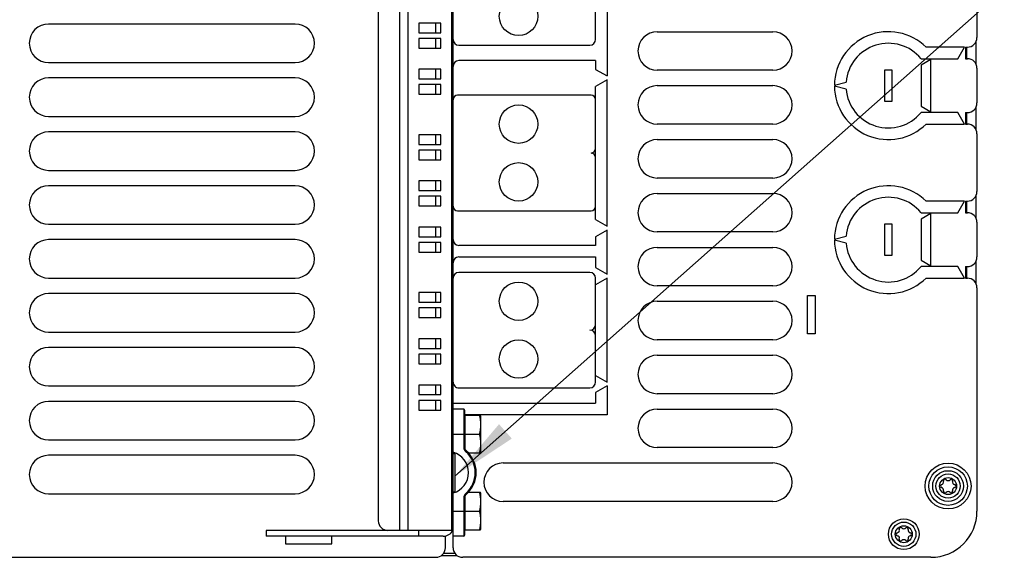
# Model space of a CAD drawing. Extents: x 0 to 594, y 0 to 420.
# Tile 33 of 101: x 221 to 272, y 322 to 350. Entities that reach past the tile are written whole.
import ezdxf

# ---------------------------------------------------------------- set-up
doc = ezdxf.new("R2010")
doc.units = 0
doc.header["$LTSCALE"] = 32.67
doc.layers.get('0').update_dxf_attribs({"linetype": 'CONTINUOUS'})

# ---------------------------------------------------------------- blocks, each defined once
blk = doc.blocks.new('EARTH_BL4', base_point=(270.49, 352.052))
at = {"color": 2, "linetype": 'CONTINUOUS'}
blk.add_line((243.576, 325.806), (283.103, 360.882), dxfattribs=at)
blk.add_solid([(245.862, 328.503), (243.576, 325.806), (246.526, 327.755)], dxfattribs=at)

msp = doc.modelspace()

# ---------------------------------------------------------------- linework, layer by layer
at = {"color": 7, "linetype": 'CONTINUOUS'}
for p, q in [((243.476, 322.988), (243.476, 382.088)), ((240.706, 322.988), (240.706, 381.188)), ((241.139, 322.988), (241.139, 381.188)), ((243.409, 322.988), (243.409, 381.188)), ((239.594, 380.688), (239.594, 323.488)), ((251.476, 357.988), (251.476, 346.588)), ((270.676, 351.588), (270.676, 348.588)), ((250.876, 348.488), (250.876, 350.888)), ((235.276, 349.288), (222.476, 349.288)), ((242.844, 349.338), (241.694, 349.338)), ((241.694, 349.338), (241.694, 348.838)), ((242.585, 348.838), (242.585, 349.338)), ((242.844, 348.838), (242.844, 349.338)), ((241.694, 348.838), (242.844, 348.838)), ((254.076, 348.888), (260.076, 348.888)), ((242.844, 348.538), (241.694, 348.538)), ((241.694, 348.538), (241.694, 348.038)), ((242.585, 348.038), (242.585, 348.538)), ((242.844, 348.038), (242.844, 348.538)), ((243.776, 348.188), (250.576, 348.188)), ((270.636, 347.173), (270.636, 348.403)), ((241.694, 348.038), (242.844, 348.038)), ((270.035, 348.088), (268.035, 348.088)), ((269.689, 347.488), (270.035, 348.088)), ((270.076, 348.088), (270.176, 348.088)), ((270.076, 348.088), (270.076, 347.488)), ((270.136, 348.088), (270.136, 347.488)), ((222.476, 347.288), (235.276, 347.288)), ((250.876, 347.388), (243.776, 347.388)), ((250.876, 347.388), (250.876, 346.934)), ((267.773, 347.488), (269.689, 347.488)), ((268.273, 347.448), (267.773, 347.159)), ((267.773, 347.159), (267.773, 345.017)), ((268.273, 344.728), (268.273, 347.448)), ((270.076, 347.488), (270.176, 347.488)), ((242.844, 346.938), (241.694, 346.938)), ((241.694, 346.938), (241.694, 346.438)), ((242.585, 346.438), (242.585, 346.938)), ((242.844, 346.438), (242.844, 346.938)), ((250.876, 346.934), (251.476, 346.588)), ((260.076, 346.888), (254.076, 346.888)), ((266.276, 346.888), (265.876, 346.888)), ((265.876, 346.888), (265.876, 345.288)), ((266.276, 345.288), (266.276, 346.888)), ((270.676, 346.988), (270.676, 345.188)), ((235.276, 346.488), (222.476, 346.488)), ((241.694, 346.438), (242.844, 346.438)), ((242.844, 346.138), (241.694, 346.138)), ((241.694, 346.138), (241.694, 345.638)), ((242.585, 345.638), (242.585, 346.138)), ((242.844, 345.638), (242.844, 346.138)), ((251.476, 346.388), (250.876, 346.042)), ((251.476, 338.788), (251.476, 346.388)), ((254.076, 346.088), (260.076, 346.088)), ((263.276, 346.108), (263.883, 346.271)), ((241.694, 345.638), (242.844, 345.638)), ((250.644, 345.588), (243.708, 345.588)), ((250.876, 339.134), (250.876, 346.042)), ((263.883, 345.905), (263.276, 346.068)), ((265.876, 345.288), (266.276, 345.288)), ((267.773, 345.017), (268.273, 344.728)), ((269.689, 344.688), (267.773, 344.688)), ((270.035, 344.088), (269.689, 344.688)), ((270.076, 344.688), (270.176, 344.688)), ((270.076, 344.688), (270.076, 344.088)), ((270.136, 344.688), (270.136, 344.088)), ((270.636, 343.773), (270.636, 345.003)), ((222.476, 344.488), (235.276, 344.488)), ((260.076, 344.088), (254.076, 344.088)), ((268.035, 344.088), (270.035, 344.088)), ((270.076, 344.088), (270.176, 344.088)), ((235.276, 343.688), (222.476, 343.688)), ((242.844, 343.538), (241.694, 343.538)), ((241.694, 343.538), (241.694, 343.038)), ((242.585, 343.038), (242.585, 343.538)), ((242.844, 343.038), (242.844, 343.538)), ((270.676, 343.588), (270.676, 340.588)), ((241.694, 343.038), (242.844, 343.038)), ((254.076, 343.288), (260.076, 343.288)), ((242.844, 342.738), (241.694, 342.738)), ((241.694, 342.738), (241.694, 342.238)), ((242.585, 342.238), (242.585, 342.738)), ((242.844, 342.238), (242.844, 342.738)), ((241.694, 342.238), (242.844, 342.238)), ((222.476, 341.688), (235.276, 341.688)), ((242.844, 341.138), (241.694, 341.138)), ((241.694, 341.138), (241.694, 340.638)), ((242.585, 340.638), (242.585, 341.138)), ((242.844, 340.638), (242.844, 341.138)), ((260.076, 341.288), (254.076, 341.288)), ((235.276, 340.888), (222.476, 340.888)), ((241.694, 340.638), (242.844, 340.638)), ((254.076, 340.488), (260.076, 340.488)), ((242.844, 340.338), (241.694, 340.338)), ((241.694, 340.338), (241.694, 339.838)), ((242.585, 339.838), (242.585, 340.338)), ((242.844, 339.838), (242.844, 340.338)), ((270.035, 340.088), (268.035, 340.088)), ((269.689, 339.488), (270.035, 340.088)), ((270.076, 340.088), (270.176, 340.088)), ((270.076, 340.088), (270.076, 339.488)), ((270.136, 340.088), (270.136, 339.488)), ((270.636, 339.173), (270.636, 340.403)), ((241.694, 339.838), (242.844, 339.838)), ((243.708, 339.588), (250.644, 339.588)), ((267.773, 339.488), (269.689, 339.488)), ((268.273, 339.448), (267.773, 339.159)), ((268.273, 336.728), (268.273, 339.448)), ((270.076, 339.488), (270.176, 339.488)), ((250.876, 339.134), (251.476, 338.788)), ((267.773, 339.159), (267.773, 337.017)), ((270.676, 338.988), (270.676, 337.188)), ((222.476, 338.888), (235.276, 338.888)), ((242.844, 338.738), (241.694, 338.738)), ((241.694, 338.738), (241.694, 338.238)), ((242.585, 338.238), (242.585, 338.738)), ((242.844, 338.238), (242.844, 338.738)), ((251.476, 338.588), (250.876, 338.242)), ((251.476, 336.288), (251.476, 338.588)), ((260.076, 338.488), (254.076, 338.488)), ((266.276, 338.888), (265.876, 338.888)), ((265.876, 338.888), (265.876, 337.288)), ((266.276, 337.288), (266.276, 338.888)), ((235.276, 338.088), (222.476, 338.088)), ((241.694, 338.238), (242.844, 338.238)), ((242.844, 337.938), (241.694, 337.938)), ((241.694, 337.938), (241.694, 337.438)), ((242.585, 337.438), (242.585, 337.938)), ((242.844, 337.438), (242.844, 337.938)), ((250.876, 338.242), (250.876, 337.788)), ((263.276, 338.108), (263.883, 338.271)), ((263.883, 337.905), (263.276, 338.068)), ((241.694, 337.438), (242.844, 337.438)), ((250.876, 337.788), (243.776, 337.788)), ((254.076, 337.688), (260.076, 337.688)), ((243.776, 337.188), (250.876, 337.188)), ((250.876, 337.188), (250.876, 336.634)), ((265.876, 337.288), (266.276, 337.288)), ((267.773, 337.017), (268.273, 336.728)), ((270.636, 335.773), (270.636, 337.003)), ((250.576, 336.388), (243.776, 336.388)), ((250.876, 336.634), (251.476, 336.288)), ((269.689, 336.688), (267.773, 336.688)), ((270.035, 336.088), (269.689, 336.688)), ((270.076, 336.688), (270.176, 336.688)), ((270.076, 336.688), (270.076, 336.088)), ((270.136, 336.688), (270.136, 336.088)), ((222.476, 336.088), (235.276, 336.088)), ((250.876, 330.69), (250.876, 336.088)), ((251.476, 336.088), (250.876, 335.742)), ((251.476, 330.688), (251.476, 336.088)), ((268.035, 336.088), (270.035, 336.088)), ((270.076, 336.088), (270.176, 336.088)), ((260.076, 335.688), (254.076, 335.688)), ((270.676, 335.588), (270.676, 323.988)), ((235.276, 335.288), (222.476, 335.288)), ((242.844, 335.338), (241.694, 335.338)), ((241.694, 335.338), (241.694, 334.838)), ((241.694, 334.838), (242.844, 334.838)), ((242.585, 334.838), (242.585, 335.338)), ((242.844, 334.838), (242.844, 335.338)), ((254.076, 334.888), (260.076, 334.888)), ((261.876, 335.188), (262.276, 335.188)), ((261.876, 333.188), (261.876, 335.188)), ((262.276, 335.188), (262.276, 333.188)), ((242.844, 334.538), (241.694, 334.538)), ((241.694, 334.538), (241.694, 334.038)), ((242.585, 334.038), (242.585, 334.538)), ((242.844, 334.038), (242.844, 334.538)), ((241.694, 334.038), (242.844, 334.038)), ((222.476, 333.288), (235.276, 333.288)), ((242.844, 332.938), (241.694, 332.938)), ((241.694, 332.938), (241.694, 332.438)), ((242.585, 332.438), (242.585, 332.938)), ((242.844, 332.438), (242.844, 332.938)), ((260.076, 332.888), (254.076, 332.888)), ((262.276, 333.188), (261.876, 333.188)), ((235.276, 332.488), (222.476, 332.488)), ((241.694, 332.438), (242.844, 332.438)), ((242.844, 332.138), (241.694, 332.138)), ((241.694, 332.138), (241.694, 331.638)), ((242.585, 331.638), (242.585, 332.138)), ((242.844, 331.638), (242.844, 332.138)), ((254.076, 332.088), (260.076, 332.088)), ((241.694, 331.638), (242.844, 331.638)), ((250.876, 331.034), (251.476, 330.688)), ((222.476, 330.488), (235.276, 330.488)), ((242.844, 330.538), (241.694, 330.538)), ((241.694, 330.538), (241.694, 330.038)), ((242.585, 330.038), (242.585, 330.538)), ((242.844, 330.038), (242.844, 330.538)), ((243.776, 330.388), (250.576, 330.39)), ((251.476, 330.488), (250.876, 330.142)), ((251.476, 330.488), (251.476, 328.988)), ((241.694, 330.038), (242.844, 330.038)), ((242.844, 329.738), (241.694, 329.738)), ((241.694, 329.738), (241.694, 329.238)), ((242.585, 329.238), (242.585, 329.738)), ((242.844, 329.238), (242.844, 329.738)), ((250.876, 330.142), (250.876, 329.588)), ((260.076, 330.088), (254.076, 330.088)), ((235.276, 329.688), (222.476, 329.688)), ((241.694, 329.238), (242.844, 329.238)), ((243.476, 329.588), (250.876, 329.588)), ((244.026, 329.288), (243.476, 329.288)), ((244.026, 329.288), (244.026, 327.329)), ((244.076, 329.238), (244.076, 327.329)), ((254.076, 329.288), (260.076, 329.288)), ((251.476, 328.988), (244.076, 328.988)), ((244.106, 328.876), (244.076, 328.856)), ((244.106, 328.966), (244.895, 328.966)), ((244.106, 327.198), (244.106, 328.966)), ((244.276, 328.988), (244.276, 328.966)), ((244.846, 328.966), (244.849, 328.95)), ((244.849, 328.95), (244.853, 328.933)), ((244.853, 328.933), (244.856, 328.917)), ((244.856, 328.917), (244.859, 328.901)), ((244.859, 328.901), (244.862, 328.885)), ((244.862, 328.885), (244.865, 328.869)), ((244.865, 328.869), (244.867, 328.853)), ((244.867, 328.853), (244.869, 328.841)), ((244.872, 328.825), (244.874, 328.813)), ((244.874, 328.813), (244.876, 328.802)), ((244.876, 328.802), (244.877, 328.79)), ((244.877, 328.79), (244.879, 328.778)), ((244.879, 328.778), (244.881, 328.766)), ((244.881, 328.766), (244.882, 328.755)), ((244.882, 328.755), (244.884, 328.743)), ((244.884, 328.743), (244.885, 328.731)), ((244.885, 328.731), (244.887, 328.72)), ((244.887, 328.72), (244.888, 328.708)), ((244.888, 328.708), (244.889, 328.696)), ((244.889, 328.696), (244.89, 328.684)), ((244.906, 328.936), (244.895, 328.966)), ((244.906, 328.936), (244.906, 327.041)), ((244.881, 328.192), (244.88, 328.18)), ((244.883, 328.203), (244.881, 328.192)), ((244.884, 328.215), (244.883, 328.203)), ((244.886, 328.227), (244.884, 328.215)), ((244.887, 328.238), (244.886, 328.227)), ((244.888, 328.25), (244.887, 328.238)), ((244.89, 328.262), (244.888, 328.25)), ((244.89, 328.684), (244.892, 328.673)), ((244.891, 328.274), (244.89, 328.262)), ((244.892, 328.281), (244.891, 328.274)), ((244.892, 328.673), (244.893, 328.661)), ((244.893, 328.293), (244.892, 328.281)), ((244.893, 328.661), (244.894, 328.649)), ((244.894, 328.305), (244.893, 328.293)), ((244.894, 328.649), (244.895, 328.638)), ((244.895, 328.316), (244.894, 328.305)), ((244.895, 328.638), (244.895, 328.626)), ((244.895, 328.626), (244.896, 328.614)), ((244.896, 328.34), (244.895, 328.328)), ((244.895, 328.328), (244.895, 328.316)), ((244.896, 328.614), (244.897, 328.602)), ((244.897, 328.352), (244.896, 328.34)), ((244.897, 328.602), (244.898, 328.591)), ((244.898, 328.363), (244.897, 328.352)), ((244.898, 328.591), (244.898, 328.579)), ((244.898, 328.579), (244.899, 328.567)), ((244.899, 328.387), (244.898, 328.375)), ((244.898, 328.375), (244.898, 328.363)), ((244.899, 328.567), (244.899, 328.555)), ((244.9, 328.41), (244.899, 328.399)), ((244.899, 328.399), (244.899, 328.387)), ((244.9, 328.54), (244.9, 328.528)), ((244.9, 328.528), (244.9, 328.516)), ((244.9, 328.516), (244.901, 328.504)), ((244.901, 328.446), (244.9, 328.434)), ((244.9, 328.434), (244.9, 328.422)), ((244.9, 328.422), (244.9, 328.41)), ((244.901, 328.504), (244.901, 328.493)), ((244.901, 328.493), (244.901, 328.481)), ((244.901, 328.481), (244.901, 328.469)), ((244.901, 328.469), (244.901, 328.457)), ((244.901, 328.457), (244.901, 328.446)), ((222.476, 327.688), (235.276, 327.688)), ((243.476, 327.988), (244.076, 327.988)), ((244.106, 327.988), (244.846, 327.988)), ((244.848, 328), (244.846, 327.988)), ((244.846, 327.988), (244.849, 327.972)), ((244.852, 328.017), (244.848, 328)), ((244.849, 327.972), (244.853, 327.955)), ((244.855, 328.033), (244.852, 328.017)), ((244.853, 327.955), (244.856, 327.939)), ((244.858, 328.049), (244.855, 328.033)), ((244.856, 327.939), (244.859, 327.923)), ((244.861, 328.065), (244.858, 328.049)), ((244.859, 327.923), (244.862, 327.907)), ((244.864, 328.081), (244.861, 328.065)), ((244.862, 327.907), (244.865, 327.891)), ((244.867, 328.097), (244.864, 328.081)), ((244.865, 327.891), (244.867, 327.875)), ((244.869, 328.109), (244.867, 328.097)), ((244.867, 327.875), (244.869, 327.863)), ((244.871, 328.121), (244.869, 328.109)), ((244.869, 327.863), (244.871, 327.851)), ((244.873, 328.133), (244.871, 328.121)), ((244.871, 327.851), (244.873, 327.839)), ((244.874, 328.145), (244.873, 328.133)), ((244.873, 327.839), (244.874, 327.832)), ((244.876, 328.156), (244.874, 328.145)), ((244.874, 327.832), (244.876, 327.82)), ((244.878, 328.168), (244.876, 328.156)), ((244.876, 327.82), (244.878, 327.808)), ((244.88, 328.18), (244.878, 328.168)), ((244.878, 327.808), (244.88, 327.796)), ((244.88, 327.796), (244.881, 327.785)), ((244.881, 327.785), (244.883, 327.773)), ((244.883, 327.773), (244.884, 327.761)), ((244.884, 327.761), (244.886, 327.749)), ((244.886, 327.749), (244.887, 327.738)), ((244.887, 327.738), (244.888, 327.73)), ((244.888, 327.73), (244.889, 327.718)), ((244.889, 327.718), (244.89, 327.706)), ((244.89, 327.706), (244.892, 327.695)), ((244.892, 327.695), (244.893, 327.683)), ((244.893, 327.683), (244.894, 327.671)), ((244.076, 327.329), (244.026, 327.329)), ((244.874, 327.163), (244.872, 327.151)), ((244.876, 327.174), (244.874, 327.163)), ((244.877, 327.186), (244.876, 327.174)), ((244.879, 327.198), (244.877, 327.186)), ((244.881, 327.21), (244.879, 327.198)), ((244.882, 327.221), (244.881, 327.21)), ((244.884, 327.233), (244.882, 327.221)), ((244.885, 327.245), (244.884, 327.233)), ((244.887, 327.257), (244.885, 327.245)), ((244.888, 327.268), (244.887, 327.257)), ((244.889, 327.28), (244.888, 327.268)), ((244.89, 327.292), (244.889, 327.28)), ((244.892, 327.303), (244.89, 327.292)), ((244.893, 327.315), (244.892, 327.303)), ((244.894, 327.327), (244.893, 327.315)), ((244.894, 327.671), (244.895, 327.66)), ((244.895, 327.338), (244.894, 327.327)), ((244.895, 327.66), (244.895, 327.648)), ((244.895, 327.648), (244.896, 327.636)), ((244.896, 327.362), (244.895, 327.35)), ((244.895, 327.35), (244.895, 327.338)), ((244.896, 327.636), (244.897, 327.624)), ((244.897, 327.374), (244.896, 327.362)), ((244.897, 327.624), (244.898, 327.613)), ((244.898, 327.385), (244.897, 327.374)), ((244.898, 327.613), (244.898, 327.601)), ((244.898, 327.601), (244.899, 327.589)), ((244.899, 327.409), (244.898, 327.397)), ((244.898, 327.397), (244.898, 327.385)), ((244.899, 327.589), (244.899, 327.577)), ((244.9, 327.432), (244.899, 327.421)), ((244.899, 327.421), (244.899, 327.409)), ((244.9, 327.562), (244.9, 327.55)), ((244.9, 327.55), (244.9, 327.538)), ((244.9, 327.538), (244.901, 327.526)), ((244.901, 327.468), (244.9, 327.456)), ((244.9, 327.456), (244.9, 327.444)), ((244.9, 327.444), (244.9, 327.432)), ((244.901, 327.526), (244.901, 327.515)), ((244.901, 327.515), (244.901, 327.503)), ((244.901, 327.503), (244.901, 327.491)), ((244.901, 327.491), (244.901, 327.479)), ((244.901, 327.479), (244.901, 327.468)), ((260.076, 327.288), (254.076, 327.288)), ((235.276, 326.888), (222.476, 326.888)), ((243.476, 326.988), (243.576, 326.988)), ((243.576, 326.988), (243.576, 324.988)), ((243.583, 324.966), (243.583, 327.01)), ((244.176, 327.105), (244.143, 327.068)), ((244.272, 327.01), (244.895, 327.01)), ((244.276, 327.01), (244.276, 327.006)), ((244.853, 327.047), (244.85, 327.031)), ((244.856, 327.063), (244.853, 327.047)), ((244.86, 327.079), (244.856, 327.063)), ((244.862, 327.095), (244.86, 327.079)), ((244.865, 327.111), (244.862, 327.095)), ((244.868, 327.127), (244.865, 327.111)), ((244.87, 327.139), (244.868, 327.127)), ((244.872, 327.151), (244.87, 327.139)), ((244.895, 327.01), (244.906, 327.041)), ((246.076, 326.488), (260.076, 326.488)), ((222.476, 324.888), (235.276, 324.888)), ((243.476, 324.988), (243.576, 324.988)), ((244.076, 324.647), (244.026, 324.647)), ((244.026, 324.647), (244.026, 322.688)), ((244.076, 324.647), (244.076, 322.738)), ((244.106, 323.01), (244.106, 324.778)), ((244.176, 324.871), (244.143, 324.909)), ((244.272, 324.966), (244.895, 324.966)), ((244.276, 324.97), (244.276, 324.966)), ((244.846, 324.966), (244.849, 324.95)), ((244.849, 324.95), (244.853, 324.933)), ((244.853, 324.933), (244.856, 324.917)), ((244.856, 324.917), (244.859, 324.901)), ((244.859, 324.901), (244.862, 324.885)), ((244.862, 324.885), (244.865, 324.869)), ((244.865, 324.869), (244.867, 324.853)), ((244.867, 324.853), (244.869, 324.841)), ((244.869, 324.841), (244.871, 324.829)), ((244.871, 324.829), (244.873, 324.817)), ((244.873, 324.817), (244.875, 324.806)), ((244.875, 324.806), (244.877, 324.794)), ((244.877, 324.794), (244.878, 324.782)), ((244.881, 324.766), (244.882, 324.755)), ((244.882, 324.755), (244.884, 324.743)), ((244.884, 324.743), (244.885, 324.731)), ((244.885, 324.731), (244.887, 324.72)), ((244.887, 324.72), (244.888, 324.708)), ((244.888, 324.708), (244.889, 324.696)), ((244.889, 324.696), (244.89, 324.684)), ((244.89, 324.684), (244.892, 324.673)), ((244.892, 324.673), (244.893, 324.661)), ((244.893, 324.661), (244.894, 324.649)), ((244.894, 324.649), (244.895, 324.638)), ((244.906, 324.936), (244.895, 324.966)), ((244.895, 324.638), (244.895, 324.626)), ((244.895, 324.626), (244.896, 324.614)), ((244.896, 324.614), (244.897, 324.602)), ((244.906, 324.936), (244.906, 323.041)), ((244.868, 324.105), (244.865, 324.089)), ((244.87, 324.117), (244.868, 324.105)), ((244.872, 324.129), (244.87, 324.117)), ((244.874, 324.141), (244.872, 324.129)), ((244.876, 324.152), (244.874, 324.141)), ((244.877, 324.164), (244.876, 324.152)), ((244.879, 324.176), (244.877, 324.164)), ((244.881, 324.188), (244.879, 324.176)), ((244.882, 324.199), (244.881, 324.188)), ((244.884, 324.211), (244.882, 324.199)), ((244.885, 324.223), (244.884, 324.211)), ((244.887, 324.235), (244.885, 324.223)), ((244.888, 324.246), (244.887, 324.235)), ((244.889, 324.258), (244.888, 324.246)), ((244.89, 324.27), (244.889, 324.258)), ((244.892, 324.281), (244.89, 324.27)), ((244.893, 324.293), (244.892, 324.281)), ((244.894, 324.305), (244.893, 324.293)), ((244.896, 324.332), (244.895, 324.32)), ((244.897, 324.344), (244.896, 324.332)), ((244.897, 324.602), (244.898, 324.591)), ((244.898, 324.367), (244.897, 324.356)), ((244.897, 324.356), (244.897, 324.344)), ((244.898, 324.591), (244.898, 324.579)), ((244.898, 324.579), (244.899, 324.567)), ((244.899, 324.379), (244.898, 324.367)), ((244.899, 324.567), (244.899, 324.555)), ((244.899, 324.555), (244.9, 324.544)), ((244.9, 324.403), (244.899, 324.391)), ((244.899, 324.391), (244.899, 324.379)), ((244.9, 324.544), (244.9, 324.532)), ((244.9, 324.532), (244.9, 324.52)), ((244.9, 324.52), (244.901, 324.508)), ((244.901, 324.45), (244.9, 324.438)), ((244.9, 324.438), (244.9, 324.426)), ((244.9, 324.426), (244.9, 324.414)), ((244.9, 324.414), (244.9, 324.403)), ((244.901, 324.508), (244.901, 324.497)), ((244.901, 324.497), (244.901, 324.485)), ((244.901, 324.485), (244.901, 324.473)), ((244.901, 324.473), (244.901, 324.461)), ((244.901, 324.461), (244.901, 324.45)), ((260.076, 324.488), (246.076, 324.488)), ((243.476, 323.988), (244.076, 323.988)), ((244.106, 323.988), (244.846, 323.988)), ((244.849, 324.004), (244.846, 323.988)), ((244.846, 323.988), (244.849, 323.972)), ((244.853, 324.021), (244.849, 324.004)), ((244.849, 323.972), (244.853, 323.955)), ((244.853, 323.955), (244.856, 323.939)), ((244.86, 324.057), (244.856, 324.041)), ((244.856, 323.939), (244.859, 323.923)), ((244.859, 323.923), (244.862, 323.907)), ((244.862, 324.073), (244.86, 324.057)), ((244.865, 324.089), (244.862, 324.073)), ((244.862, 323.907), (244.865, 323.891)), ((244.865, 323.891), (244.867, 323.875)), ((244.867, 323.875), (244.869, 323.863)), ((244.869, 323.863), (244.871, 323.851)), ((244.871, 323.851), (244.873, 323.839)), ((244.873, 323.839), (244.875, 323.828)), ((244.875, 323.828), (244.877, 323.816)), ((244.877, 323.816), (244.878, 323.804)), ((244.878, 323.804), (244.88, 323.792)), ((244.88, 323.792), (244.882, 323.781)), ((244.882, 323.781), (244.883, 323.769)), ((244.883, 323.769), (244.885, 323.757)), ((244.885, 323.757), (244.886, 323.745)), ((244.888, 323.73), (244.889, 323.718)), ((244.889, 323.718), (244.89, 323.706)), ((244.89, 323.706), (244.892, 323.695)), ((244.892, 323.695), (244.893, 323.683)), ((244.893, 323.683), (244.894, 323.671)), ((244.894, 323.671), (244.895, 323.66)), ((244.895, 323.66), (244.895, 323.648)), ((244.895, 323.648), (244.896, 323.636)), ((244.896, 323.636), (244.897, 323.624)), ((244.897, 323.624), (244.898, 323.613)), ((244.898, 323.613), (244.898, 323.601)), ((244.898, 323.601), (244.899, 323.589)), ((244.899, 323.589), (244.899, 323.577)), ((244.106, 323.1), (244.076, 323.12)), ((244.859, 323.075), (244.856, 323.063)), ((244.862, 323.091), (244.859, 323.075)), ((244.865, 323.107), (244.862, 323.091)), ((244.867, 323.123), (244.865, 323.107)), ((244.869, 323.135), (244.867, 323.123)), ((244.871, 323.147), (244.869, 323.135)), ((244.873, 323.159), (244.871, 323.147)), ((244.875, 323.17), (244.873, 323.159)), ((244.877, 323.182), (244.875, 323.17)), ((244.878, 323.194), (244.877, 323.182)), ((244.88, 323.206), (244.878, 323.194)), ((244.882, 323.217), (244.88, 323.206)), ((244.883, 323.229), (244.882, 323.217)), ((244.885, 323.241), (244.883, 323.229)), ((244.886, 323.253), (244.885, 323.241)), ((244.887, 323.264), (244.886, 323.253)), ((244.889, 323.276), (244.887, 323.264)), ((244.89, 323.288), (244.889, 323.276)), ((244.891, 323.299), (244.89, 323.288)), ((244.892, 323.311), (244.891, 323.299)), ((244.893, 323.323), (244.892, 323.311)), ((244.894, 323.335), (244.893, 323.323)), ((244.896, 323.362), (244.895, 323.35)), ((244.897, 323.374), (244.896, 323.362)), ((244.898, 323.385), (244.897, 323.374)), ((244.899, 323.409), (244.898, 323.397)), ((244.898, 323.397), (244.898, 323.385)), ((244.899, 323.577), (244.9, 323.566)), ((244.9, 323.432), (244.899, 323.421)), ((244.899, 323.421), (244.899, 323.409)), ((244.9, 323.55), (244.9, 323.538)), ((244.9, 323.538), (244.901, 323.526)), ((244.901, 323.468), (244.9, 323.456)), ((244.9, 323.456), (244.9, 323.444)), ((244.9, 323.444), (244.9, 323.432)), ((244.901, 323.526), (244.901, 323.515)), ((244.901, 323.515), (244.901, 323.503)), ((244.901, 323.503), (244.901, 323.491)), ((244.901, 323.491), (244.901, 323.479)), ((244.901, 323.479), (244.901, 323.468)), ((243.477, 322.988), (233.779, 322.988)), ((233.779, 322.988), (233.779, 322.688)), ((242.957, 322.688), (233.779, 322.688)), ((234.776, 322.688), (234.776, 322.288)), ((237.176, 322.288), (237.176, 322.688)), ((241.676, 322.988), (241.676, 322.688)), ((243.076, 322.088), (243.076, 322.7)), ((243.476, 322.088), (243.476, 322.987)), ((244.026, 322.688), (243.476, 322.688)), ((244.106, 323.01), (244.895, 323.01)), ((244.853, 323.047), (244.85, 323.031)), ((244.856, 323.063), (244.853, 323.047)), ((244.895, 323.01), (244.906, 323.041)), ((234.776, 322.288), (237.176, 322.288)), ((204.276, 321.588), (242.576, 321.588)), ((242.876, 321.688), (243.677, 321.688)), ((243.576, 321.788), (242.976, 321.788)), ((268.276, 321.588), (243.976, 321.588))]:
    msp.add_line(p, q, dxfattribs=at)
for points in [[(244.869, 328.841), (244.871, 328.829), (244.872, 328.825)], [(244.899, 328.555), (244.9, 328.544), (244.9, 328.54)], [(244.026, 327.329), (244.026, 327.321), (244.026, 327.313), (244.027, 327.305), (244.027, 327.297), (244.028, 327.289), (244.029, 327.281), (244.03, 327.273), (244.032, 327.265), (244.033, 327.258), (244.035, 327.25), (244.037, 327.242), (244.039, 327.234), (244.041, 327.227), (244.043, 327.219), (244.046, 327.212), (244.049, 327.204), (244.052, 327.197), (244.055, 327.189), (244.058, 327.182), (244.061, 327.175), (244.065, 327.168), (244.069, 327.161), (244.073, 327.154), (244.077, 327.147), (244.081, 327.14), (244.085, 327.133), (244.09, 327.127), (244.094, 327.12), (244.099, 327.114), (244.104, 327.108), (244.109, 327.102), (244.114, 327.096), (244.12, 327.09), (244.125, 327.084), (244.131, 327.078), (244.137, 327.073), (244.143, 327.068)], [(244.176, 327.105), (244.171, 327.109), (244.166, 327.114), (244.161, 327.119), (244.156, 327.125), (244.151, 327.13), (244.146, 327.136), (244.141, 327.141), (244.137, 327.147), (244.133, 327.153), (244.128, 327.159), (244.124, 327.165), (244.121, 327.171), (244.117, 327.177), (244.113, 327.183), (244.11, 327.19), (244.107, 327.196), (244.103, 327.203), (244.101, 327.209), (244.098, 327.216), (244.095, 327.223), (244.093, 327.23), (244.09, 327.237), (244.088, 327.243), (244.086, 327.25), (244.084, 327.257), (244.083, 327.265), (244.081, 327.272), (244.08, 327.279), (244.079, 327.286), (244.078, 327.293), (244.077, 327.3), (244.077, 327.308), (244.076, 327.315), (244.076, 327.322), (244.076, 327.329)], [(244.899, 327.577), (244.9, 327.566), (244.9, 327.562)], [(244.85, 327.031), (244.847, 327.014), (244.846, 327.01)], [(244.143, 324.909), (244.137, 324.903), (244.131, 324.898), (244.125, 324.892), (244.12, 324.886), (244.114, 324.88), (244.109, 324.874), (244.104, 324.868), (244.099, 324.862), (244.094, 324.856), (244.09, 324.849), (244.085, 324.843), (244.081, 324.836), (244.077, 324.829), (244.073, 324.822), (244.069, 324.815), (244.065, 324.808), (244.061, 324.801), (244.058, 324.794), (244.055, 324.787), (244.052, 324.779), (244.049, 324.772), (244.046, 324.765), (244.043, 324.757), (244.041, 324.749), (244.039, 324.742), (244.037, 324.734), (244.035, 324.726), (244.033, 324.719), (244.032, 324.711), (244.03, 324.703), (244.029, 324.695), (244.028, 324.687), (244.027, 324.679), (244.027, 324.671), (244.026, 324.663), (244.026, 324.655), (244.026, 324.647)], [(244.076, 324.647), (244.076, 324.654), (244.076, 324.661), (244.077, 324.669), (244.077, 324.676), (244.078, 324.683), (244.079, 324.69), (244.08, 324.697), (244.081, 324.704), (244.083, 324.712), (244.084, 324.719), (244.086, 324.726), (244.088, 324.733), (244.09, 324.74), (244.093, 324.746), (244.095, 324.753), (244.098, 324.76), (244.101, 324.767), (244.103, 324.773), (244.107, 324.78), (244.11, 324.786), (244.113, 324.793), (244.117, 324.799), (244.121, 324.805), (244.124, 324.811), (244.129, 324.817), (244.133, 324.823), (244.137, 324.829), (244.141, 324.835), (244.146, 324.841), (244.151, 324.846), (244.156, 324.851), (244.161, 324.857), (244.166, 324.862), (244.171, 324.867), (244.176, 324.871)], [(244.878, 324.782), (244.88, 324.77), (244.881, 324.766)], [(244.895, 324.32), (244.894, 324.309), (244.894, 324.305)], [(244.856, 324.041), (244.853, 324.025), (244.853, 324.021)], [(244.886, 323.745), (244.887, 323.734), (244.888, 323.73)], [(244.895, 323.35), (244.895, 323.338), (244.894, 323.335)], [(244.9, 323.566), (244.9, 323.554), (244.9, 323.55)], [(244.85, 323.031), (244.847, 323.014), (244.846, 323.01)]]:
    msp.add_lwpolyline(points, dxfattribs=at)
for centre, radius in [((246.876, 349.688), 1), ((246.876, 344.088), 1), ((246.876, 341.088), 1), ((246.876, 334.888), 1), ((246.876, 331.888), 1), ((269.176, 325.288), 1.19), ((269.176, 325.288), 1), ((269.176, 325.288), 0.8), ((269.176, 325.288), 0.63), ((269.176, 325.288), 0.44), ((266.876, 322.788), 0.8), ((266.876, 322.788), 0.63), ((266.876, 322.788), 0.44)]:
    msp.add_circle(centre, radius, dxfattribs=at)
for centre, radius, start, end in [((222.476, 348.288), 1, 90, 270), ((235.276, 348.288), 1, 270, 90), ((254.076, 347.888), 1, 90, 270), ((260.076, 347.888), 1, 270, 90), ((266.076, 346.088), 2.8, 45.5847, 179.5907), ((243.776, 348.488), 0.3, 180, 270), ((250.576, 348.488), 0.3, 270, 360), ((266.076, 346.088), 2.2, 39.5212, 175.234), ((270.176, 348.588), 0.5, 270, 360), ((243.776, 347.088), 0.3, 90, 180), ((270.176, 346.988), 0.5, 0, 90), ((222.476, 345.488), 1, 90, 270), ((235.276, 345.488), 1, 270, 90), ((254.076, 345.088), 1, 90, 270), ((260.076, 345.088), 1, 270, 90), ((243.708, 345.356), 0.232, 90, 180), ((250.644, 345.356), 0.232, 0, 90), ((266.076, 346.088), 2.8, 180.4093, 314.4153), ((266.076, 346.088), 2.2, 184.766, 320.4788), ((270.176, 345.188), 0.5, 270, 360), ((270.176, 343.588), 0.5, 0, 90), ((222.476, 342.688), 1, 90, 270), ((235.276, 342.688), 1, 270, 90), ((254.076, 342.288), 1, 90, 270), ((260.076, 342.288), 1, 270, 90), ((250.644, 342.82), 0.232, 270, 360), ((250.644, 342.356), 0.232, 0, 90), ((222.476, 339.888), 1, 90, 270), ((235.276, 339.888), 1, 270, 90), ((254.076, 339.488), 1, 90, 270), ((260.076, 339.488), 1, 270, 90), ((266.076, 338.088), 2.8, 45.5847, 179.5907), ((270.176, 340.588), 0.5, 270, 360), ((266.076, 338.088), 2.2, 39.5212, 175.234), ((243.708, 339.82), 0.232, 180, 270), ((250.644, 339.82), 0.232, 270, 360), ((270.176, 338.988), 0.5, 0, 90), ((222.476, 337.088), 1, 90, 270), ((235.276, 337.088), 1, 270, 90), ((243.776, 338.088), 0.3, 180, 270), ((266.076, 338.088), 2.8, 180.4093, 314.4153), ((266.076, 338.088), 2.2, 184.766, 320.4788), ((254.076, 336.688), 1, 90, 270), ((260.076, 336.688), 1, 270, 90), ((243.776, 336.888), 0.3, 90, 180), ((270.176, 337.188), 0.5, 270, 360), ((243.776, 336.088), 0.3, 90, 180), ((250.576, 336.088), 0.3, 0, 90), ((270.176, 335.588), 0.5, 0, 90), ((222.476, 334.288), 1, 90, 270), ((235.276, 334.288), 1, 270, 90), ((254.076, 333.888), 1, 90, 270), ((260.076, 333.888), 1, 270, 90), ((250.576, 333.688), 0.3, 270, 360), ((250.576, 333.088), 0.3, 0, 90), ((222.476, 331.488), 1, 90, 270), ((235.276, 331.488), 1, 270, 90), ((254.076, 331.088), 1, 90, 270), ((260.076, 331.088), 1, 270, 90), ((243.776, 330.688), 0.3, 180, 270.0147), ((250.576, 330.69), 0.3, 270.0147, 360), ((222.476, 328.688), 1, 90, 270), ((235.276, 328.688), 1, 270, 90), ((244.026, 329.238), 0.05, 0, 90), ((254.076, 328.288), 1, 90, 270), ((260.076, 328.288), 1, 270, 90), ((222.476, 325.888), 1, 90, 270), ((235.276, 325.888), 1, 270, 90), ((243.176, 325.988), 1.1, 285.8266, 74.1734), ((243.176, 325.988), 1.449, 311.8454, 48.1546), ((243.176, 325.988), 1.499, 311.8454, 48.1546), ((246.076, 325.488), 1, 90, 270), ((260.076, 325.488), 1, 270, 90), ((269.018, 325.562), 0.079, 43.6336, 196.3664), ((269.334, 325.562), 0.079, 343.6336, 136.3664), ((268.86, 325.288), 0.079, 103.6336, 256.3664), ((268.808, 325.5), 0.139, 283.6336, 16.3664), ((268.808, 325.076), 0.139, 343.6336, 76.3664), ((269.176, 325.712), 0.139, 223.6336, 316.3664), ((269.543, 325.5), 0.139, 163.6336, 256.3664), ((269.543, 325.076), 0.139, 103.6336, 196.3664), ((269.492, 325.288), 0.079, 283.6336, 76.3664), ((269.018, 325.014), 0.079, 163.6336, 316.3664), ((269.176, 324.864), 0.139, 43.6336, 136.3664), ((269.334, 325.014), 0.079, 223.6336, 16.3664), ((268.276, 323.988), 2.4, 270, 360), ((240.094, 323.488), 0.5, 180, 270), ((266.718, 323.062), 0.079, 43.6336, 196.3664), ((266.876, 323.212), 0.139, 223.6336, 316.3664), ((267.034, 323.062), 0.079, 343.6336, 136.3664), ((242.957, 323.288), 0.6, 270, 330), ((244.026, 322.738), 0.05, 270, 360), ((266.56, 322.788), 0.079, 103.6336, 256.3664), ((266.508, 323), 0.139, 283.6336, 16.3664), ((266.508, 322.576), 0.139, 343.6336, 76.3664), ((267.243, 323), 0.139, 163.6336, 256.3664), ((267.243, 322.576), 0.139, 103.6336, 196.3664), ((267.192, 322.788), 0.079, 283.6336, 76.3664), ((242.576, 322.088), 0.5, 270, 360), ((243.976, 322.088), 0.5, 180, 270), ((266.718, 322.514), 0.079, 163.6336, 316.3664), ((266.876, 322.364), 0.139, 43.6336, 136.3664), ((267.034, 322.514), 0.079, 223.6336, 16.3664)]:
    msp.add_arc(centre, radius, start, end, dxfattribs=at)

# ---------------------------------------------------------------- block references
at = {"color": 2, "linetype": 'CONTINUOUS'}
msp.add_blockref('EARTH_BL4', (270.49, 352.052), dxfattribs=at)

doc.saveas('drawing.dxf')
